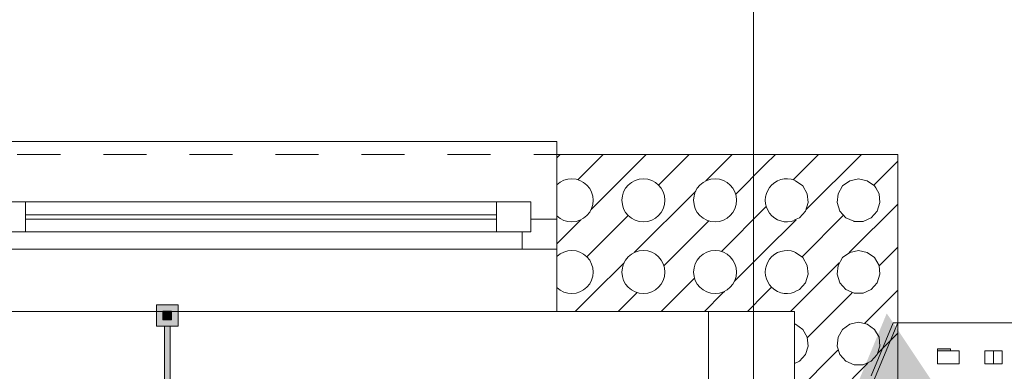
# Model space of a CAD drawing. Header units: metres. Extents: x -80 to 1923, y -189 to 69.
# Tile 160 of 256: x 954.537 to 956.825, y 24.319 to 25.136. Entities that reach past the tile are written whole.
import ezdxf

# ---------------------------------------------------------------- set-up
doc = ezdxf.new("R2010")
doc.units = ezdxf.units.M
doc.header["$MEASUREMENT"] = 0
doc.linetypes.add('Strichlinie eng', pattern=[0.115, 0.075, -0.04])
doc.linetypes.add('Wipeout_Contour', pattern=[1, 0, -1])
for name, color, linetype in [('10 Fassade', 7, 'Continuous'), ('70 Entwässerung_Schmutzwasser', 7, 'Continuous'), ('Abbruch_00 Linien_Kreise_Splines', 7, 'Continuous'), ('Abbruch_00 Schraffuren', 7, 'Continuous'), ('Neubau_00 Schraffuren', 7, 'Continuous'), ('Neubau_10 Wand außen', 7, 'Continuous'), ('Neubau_10 Wand innen', 7, 'Continuous'), ('Neubau_50 Möblierung', 7, 'Continuous')]:
    doc.layers.add(name, color=color, linetype=linetype)
doc.linetypes.add('Abbruch 1', pattern='A,0,[1,995_ARC_250 PAU_GR+SC_2607011.Shx,S=0.001984,R=0,X=0,Y=0],-0.25,0', length=0.25)

# ---------------------------------------------------------------- blocks, each defined once
blk = doc.blocks.new('*X232', base_point=(929.77, 0))
at = {"layer": 'Neubau_10 Wand außen', "color": 8, "linetype": 'Continuous', "lineweight": 9}
for p, q in [((956.5477, 24.7777), (956.5777, 24.8077)), ((956.5342, 24.7321), (956.5265, 24.7455)), ((956.5364, 24.7114), (956.5342, 24.7321)), ((956.4651, 24.5951), (956.5777, 24.7077)), ((956.5161, 24.6762), (956.53, 24.6917)), ((956.53, 24.6917), (956.5364, 24.7114)), ((956.4756, 24.6681), (956.4763, 24.6678)), ((956.4763, 24.6678), (956.4971, 24.6678)), ((956.4971, 24.6678), (956.5161, 24.6762)), ((956.4867, 24.6), (956.4663, 24.5957)), ((956.507, 24.5957), (956.4867, 24.6)), ((956.5345, 24.5645), (956.5777, 24.6077)), ((956.4495, 24.5835), (956.4391, 24.5655)), ((956.4663, 24.5957), (956.4495, 24.5835)), ((956.5238, 24.5835), (956.507, 24.5957)), ((956.5342, 24.5655), (956.5238, 24.5835)), ((956.37, 24.5), (956.4416, 24.5715)), ((956.4391, 24.5655), (956.4369, 24.5448)), ((956.5364, 24.5448), (956.5342, 24.5655)), ((956.4369, 24.5448), (956.4434, 24.525)), ((956.53, 24.525), (956.5364, 24.5448)), ((956.4434, 24.525), (956.4573, 24.5095)), ((956.4573, 24.5095), (956.4763, 24.5011)), ((956.4971, 24.5011), (956.5161, 24.5095)), ((956.5161, 24.5095), (956.53, 24.525)), ((956.57, 24.5), (956.5777, 24.5077)), ((956.3557, 24.4857), (956.37, 24.5)), ((956.4283, 24.4583), (956.47, 24.5)), ((956.47, 24.5), (956.4722, 24.5022)), ((956.4763, 24.5011), (956.4971, 24.5011)), ((956.5283, 24.4583), (956.57, 24.5))]:
    blk.add_line(p, q, dxfattribs=at)
blk = doc.blocks.new('*X234', base_point=(929.77, 0))
at = {"layer": 'Neubau_10 Wand außen', "color": 8, "linetype": 'Continuous', "lineweight": 9}
for p, q in [((956.3377, 24.7677), (956.3933, 24.8233)), ((956.3651, 24.6951), (956.4933, 24.8233)), ((956.3403, 24.7623), (956.3377, 24.7629)), ((956.3572, 24.7501), (956.3403, 24.7623)), ((956.4663, 24.7623), (956.4495, 24.7501)), ((956.4867, 24.7667), (956.4663, 24.7623)), ((956.507, 24.7623), (956.4867, 24.7667)), ((956.5238, 24.7501), (956.507, 24.7623)), ((956.522, 24.752), (956.5477, 24.7777)), ((956.3676, 24.7321), (956.3572, 24.7501)), ((956.4495, 24.7501), (956.4391, 24.7321)), ((956.5265, 24.7455), (956.5238, 24.7501)), ((956.3697, 24.7114), (956.3676, 24.7321)), ((956.4391, 24.7321), (956.4369, 24.7114)), ((956.3494, 24.6762), (956.3633, 24.6917)), ((956.3633, 24.6917), (956.3697, 24.7114)), ((956.4369, 24.7114), (956.4434, 24.6917)), ((956.4434, 24.6917), (956.4573, 24.6762)), ((956.3377, 24.671), (956.3494, 24.6762)), ((956.3377, 24.6677), (956.3416, 24.6715)), ((956.3554, 24.5854), (956.4513, 24.6813)), ((956.4573, 24.6762), (956.4756, 24.6681)), ((956.3403, 24.5957), (956.3377, 24.5962)), ((956.3572, 24.5835), (956.3403, 24.5957)), ((956.3676, 24.5655), (956.3572, 24.5835)), ((956.3697, 24.5448), (956.3676, 24.5655)), ((956.3633, 24.525), (956.3697, 24.5448)), ((956.3377, 24.5043), (956.3494, 24.5095)), ((956.3494, 24.5095), (956.3633, 24.525)), ((956.3377, 24.4677), (956.3557, 24.4857))]:
    blk.add_line(p, q, dxfattribs=at)
blk = doc.blocks.new('*X237', base_point=(929.77, 0))
at = {"layer": 'Neubau_10 Wand außen', "color": 8, "linetype": 'Continuous', "lineweight": 9}
for p, q in [((955.7853, 24.8153), (955.7933, 24.8233)), ((955.8345, 24.7645), (955.8933, 24.8233)), ((955.8651, 24.6951), (955.9933, 24.8233)), ((956.022, 24.752), (956.0933, 24.8233)), ((956.1318, 24.7618), (956.1933, 24.8233)), ((956.27, 24.8), (956.2933, 24.8233)), ((956.2012, 24.7312), (956.27, 24.8)), ((956.3345, 24.7645), (956.3377, 24.7677)), ((955.9651, 24.5951), (956.1082, 24.7382)), ((956.1678, 24.5978), (956.27, 24.7)), ((956.27, 24.7), (956.2722, 24.7022)), ((955.7853, 24.6153), (955.8416, 24.6715)), ((955.8554, 24.5854), (955.9513, 24.6813)), ((956.0345, 24.5645), (956.1388, 24.6688)), ((956.27, 24.6), (956.3377, 24.6677)), ((956.1985, 24.5285), (956.27, 24.6)), ((955.87, 24.5), (955.9416, 24.5715)), ((956.07, 24.5), (956.1055, 24.5355)), ((956.27, 24.5), (956.2846, 24.5146)), ((955.8283, 24.4583), (955.87, 24.5)), ((955.9283, 24.4583), (955.97, 24.5)), ((955.97, 24.5), (955.9722, 24.5022)), ((956.0283, 24.4583), (956.07, 24.5)), ((956.1283, 24.4583), (956.17, 24.5)), ((956.17, 24.5), (956.1749, 24.5049)), ((956.2283, 24.4583), (956.27, 24.5)), ((956.3283, 24.4583), (956.3377, 24.4677))]:
    blk.add_line(p, q, dxfattribs=at)
for centre in [(955.9867, 24.7167), (956.1533, 24.7167), (955.9867, 24.55), (956.1533, 24.55)]:
    blk.add_circle(centre, 0.05, dxfattribs=at)
for centre, start, end in [((955.82, 24.7167), 226.0458, 133.9542), ((956.32, 24.7167), 69.2577, 290.7423), ((955.82, 24.55), 226.0458, 133.9542), ((956.32, 24.55), 69.2577, 290.7423)]:
    blk.add_arc(centre, 0.05, start, end, dxfattribs=at)
blk = doc.blocks.new('3-Flügelfenster 27')
at = {"layer": 'Neubau_10 Wand außen', "color": 7, "linetype": 'Continuous', "lineweight": 9}
for p, q in [((-1.9268, 0.18), (1.9268, 0.18)), ((1.9268, 0.18), (1.9268, 0.15)), ((1.9268, 0.15), (1.9268, 0)), ((1.9268, 0), (1.9268, -0.07)), ((1.9268, 0), (1.9268, -0.07)), ((1.9268, -0.07), (1.9268, -0.215)), ((-1.9268, -0.215), (1.9268, -0.215))]:
    blk.add_line(p, q, dxfattribs=at)
at = {"layer": 'Neubau_10 Wand außen', "color": 7, "linetype": 'Strichlinie eng', "lineweight": 9}
blk.add_line((-1.9268, 0.15), (1.9268, 0.15), dxfattribs=at)
at = {"layer": 'Neubau_10 Wand außen', "color": 7, "linetype": 'Continuous', "lineweight": 13}
for p, q in [((0.6123, 0.04), (0.6923, 0.04)), ((0.6923, 0.04), (1.7868, 0.04)), ((0.6923, 0.04), (0.6923, -0.03)), ((1.7868, -0.03), (1.7868, 0.04)), ((1.7868, 0.04), (1.8668, 0.04)), ((1.8668, 0.04), (1.8668, -0.03)), ((0.6923, 0.01), (1.7868, 0.01)), ((1.8668, -0.03), (1.8668, 0)), ((1.8668, 0), (1.9268, 0)), ((1.7868, 0), (0.6923, 0)), ((0.6923, -0.03), (0.6323, -0.03)), ((1.7868, -0.03), (0.6923, -0.03)), ((1.8668, -0.03), (1.7868, -0.03)), ((1.8468, -0.07), (1.8468, -0.03)), ((1.8468, -0.03), (1.8668, -0.03)), ((1.8468, -0.07), (-1.8468, -0.07)), ((1.9268, -0.07), (1.8468, -0.07))]:
    blk.add_line(p, q, dxfattribs=at)
blk = doc.blocks.new('*X703', base_point=(929.77, 0))
at = {"layer": 'Neubau_10 Wand innen', "color": 8, "linetype": 'Continuous', "lineweight": 9}
for p, q in [((956.3678, 24.3978), (956.4283, 24.4583)), ((956.5012, 24.4312), (956.5283, 24.4583)), ((956.3403, 24.429), (956.3377, 24.4296)), ((956.3572, 24.4168), (956.3403, 24.429)), ((956.3676, 24.3988), (956.3572, 24.4168)), ((956.4495, 24.4168), (956.4391, 24.3988)), ((956.4663, 24.429), (956.4495, 24.4168)), ((956.4867, 24.4333), (956.4663, 24.429)), ((956.507, 24.429), (956.4867, 24.4333)), ((956.5238, 24.4168), (956.507, 24.429)), ((956.5342, 24.3988), (956.5238, 24.4168)), ((956.3697, 24.3781), (956.3676, 24.3988)), ((956.4391, 24.3988), (956.4369, 24.3781)), ((956.5318, 24.3618), (956.5777, 24.4077)), ((956.5364, 24.3781), (956.5342, 24.3988)), ((956.3633, 24.3583), (956.3697, 24.3781)), ((956.4369, 24.3781), (956.4434, 24.3583)), ((956.53, 24.3583), (956.5364, 24.3781)), ((956.3377, 24.2677), (956.4388, 24.3688)), ((956.3494, 24.3429), (956.3633, 24.3583)), ((956.4434, 24.3583), (956.4573, 24.3429)), ((956.5161, 24.3429), (956.53, 24.3583)), ((956.3377, 24.3377), (956.3494, 24.3429)), ((956.3651, 24.1951), (956.5082, 24.3382)), ((956.4573, 24.3429), (956.4763, 24.3344)), ((956.4763, 24.3344), (956.4971, 24.3344)), ((956.4971, 24.3344), (956.5161, 24.3429))]:
    blk.add_line(p, q, dxfattribs=at)
blk = doc.blocks.new('WC-Trennwand - Nische - GSDE[279]_1', base_point=(954.8802, 20.3089))
at = {"layer": 'Neubau_50 Möblierung', "linetype": 'Continuous', "lineweight": 0, "true_color": 0xffffff}
for points in [[(954.8552, 24.4239), (954.9052, 24.4239), (954.9052, 24.4739), (954.8552, 24.4739)], [(954.8702, 24.4389), (954.8902, 24.4389), (954.8902, 24.4589), (954.8702, 24.4589)], [(954.8737, 24.2814), (954.8867, 24.2814), (954.8867, 24.4239), (954.8737, 24.4239)]]:
    blk.add_hatch(color=7, dxfattribs=at).paths.add_polyline_path(points)
at = {"layer": 'Neubau_50 Möblierung', "color": 8, "linetype": 'Continuous', "lineweight": 18, "flags": 128}
for points in [[(954.8552, 24.4239), (954.8552, 24.4739), (954.9052, 24.4739), (954.9052, 24.4239)], [(954.8702, 24.4389), (954.8702, 24.4589), (954.8902, 24.4589), (954.8902, 24.4389)], [(954.8737, 24.2814), (954.8737, 24.4239), (954.8867, 24.4239), (954.8867, 24.2814)]]:
    blk.add_lwpolyline(points, close=True, dxfattribs=at)

msp = doc.modelspace()

# ---------------------------------------------------------------- linework, layer by layer
at = {"layer": '10 Fassade', "color": 7, "linetype": 'Continuous', "lineweight": 9}
for p, q in [((956.5669, 24.4319), (956.5159, 24.3086)), ((956.7004, 24.4319), (956.5669, 24.4319))]:
    msp.add_line(p, q, dxfattribs=at)
at = {"layer": '10 Fassade', "color": 7, "linetype": 'Continuous', "lineweight": 13}
for p, q in [((956.5669, 24.4319), (956.5159, 24.3086)), ((956.7004, 24.4319), (956.5669, 24.4319)), ((956.8004, 24.4319), (956.7004, 24.4319)), ((956.8004, 24.4319), (956.7004, 24.4319)), ((956.8504, 24.4319), (956.8004, 24.4319)), ((956.8504, 24.4319), (956.8004, 24.4319))]:
    msp.add_line(p, q, dxfattribs=at)
at = {"layer": '70 Entwässerung_Schmutzwasser', "color": 34, "linetype": 'Continuous', "lineweight": 18, "true_color": 0xa85100}
msp.add_line((956.2422, 20.8006), (956.2422, 32.6601), dxfattribs=at)
at = {"layer": 'Neubau_00 Schraffuren', "color": 7, "linetype": 'Continuous', "lineweight": 9, "flags": 128}
msp.add_lwpolyline([(956.3378, 24.4583), (956.3378, 20.3157), (956.1377, 20.3157), (956.1378, 24.4583)], close=True, dxfattribs=at)
at = {"layer": 'Neubau_10 Wand außen', "color": 7, "linetype": 'Continuous', "lineweight": 9}
for p, q in [((955.7853, 24.8233), (955.7853, 24.6733)), ((955.7853, 24.6733), (955.7853, 24.6033)), ((955.7853, 24.6033), (955.7853, 24.4583))]:
    msp.add_line(p, q, dxfattribs=at)
at = {"layer": 'Neubau_10 Wand außen', "color": 7, "linetype": 'Continuous', "lineweight": 9, "flags": 128}
for points in [[(956.5777, 24.8233), (955.7853, 24.8233)], [(955.7853, 24.4583), (956.3377, 24.4583)]]:
    msp.add_lwpolyline(points, dxfattribs=at)
at = {"layer": 'Neubau_10 Wand innen', "color": 7, "linetype": 'Continuous', "lineweight": 9, "flags": 128}
for points in [[(956.5777, 24.8233), (956.5777, 24.4583)], [(956.3377, 24.4583), (956.3377, 20.196)], [(956.5777, 20.196), (956.5777, 24.4583)]]:
    msp.add_lwpolyline(points, dxfattribs=at)

# ---------------------------------------------------------------- block references
at = {"layer": 'Neubau_10 Wand außen', "color": 7, "linetype": 'Continuous', "lineweight": 13}
msp.add_blockref('3-Flügelfenster 27', (953.8585, 24.6733), dxfattribs=at)
at = {"layer": 'Neubau_10 Wand außen', "color": 7, "lineweight": 9}
for name in ['*X237', '*X234', '*X232']:
    msp.add_blockref(name, (929.77, 0), dxfattribs=at)
at = {"layer": 'Neubau_10 Wand innen', "color": 7, "lineweight": 9}
msp.add_blockref('*X703', (929.77, 0), dxfattribs=at)
at = {"layer": 'Neubau_50 Möblierung', "color": 8, "linetype": 'Continuous', "lineweight": 18}
msp.add_blockref('WC-Trennwand - Nische - GSDE[279]_1', (954.8802, 20.3089), dxfattribs=at)

# ---------------------------------------------------------------- wipeouts: each hides what was drawn before it
at = {"color": 254, "linetype": 'Wipeout_Contour', "lineweight": 0, "ltscale": 3828.021624}
msp.add_wipeout([(956.6704, 24.3669), (956.6704, 24.3369), (956.7204, 24.3369), (956.7204, 24.3669)], dxfattribs=at).dxf.layer = '10 Fassade'
at = {"color": 254, "linetype": 'Wipeout_Contour', "lineweight": 0, "ltscale": 3828.441488}
msp.add_wipeout([(956.7804, 24.3669), (956.7804, 24.3369), (956.8204, 24.3369), (956.8204, 24.3669)], dxfattribs=at).dxf.layer = '10 Fassade'

# ---------------------------------------------------------------- next in the draw order: hatches: boundary and pattern name
at = {"layer": '10 Fassade', "linetype": 'Continuous', "lineweight": 0, "true_color": 0x000000}
msp.add_hatch(color=18, dxfattribs=at).paths.add_polyline_path([(956.6704, 24.3719), (956.6704, 24.3669), (956.7004, 24.3669), (956.7004, 24.3719)])

# ---------------------------------------------------------------- next in the draw order: linework, layer by layer
at = {"layer": '10 Fassade', "color": 7, "linetype": 'Continuous', "lineweight": 9}
for p, q in [((956.6704, 24.3719), (956.6704, 24.3669)), ((956.7004, 24.3719), (956.6704, 24.3719)), ((956.6704, 24.3669), (956.6704, 24.3369)), ((956.7004, 24.3669), (956.6704, 24.3669)), ((956.7004, 24.3369), (956.6704, 24.3369))]:
    msp.add_line(p, q, dxfattribs=at)
at = {"layer": '10 Fassade', "color": 7, "linetype": 'Continuous', "lineweight": 13}
for p, q in [((956.7004, 24.3719), (956.7004, 24.3669)), ((956.7204, 24.3669), (956.7004, 24.3669)), ((956.7204, 24.3669), (956.7204, 24.3369)), ((956.7804, 24.3669), (956.7804, 24.3369)), ((956.8004, 24.3669), (956.7804, 24.3669)), ((956.8204, 24.3669), (956.8004, 24.3669)), ((956.8204, 24.3669), (956.8204, 24.3369)), ((956.7204, 24.3369), (956.7004, 24.3369)), ((956.8004, 24.3369), (956.7804, 24.3369)), ((956.8204, 24.3369), (956.8004, 24.3369))]:
    msp.add_line(p, q, dxfattribs=at)
at = {"layer": '10 Fassade', "color": 7, "linetype": 'Continuous', "lineweight": 9, "flags": 128}
for points in [[(956.7204, 24.3369), (956.7204, 24.3669), (956.6704, 24.3669), (956.6704, 24.3369)], [(956.8204, 24.3369), (956.8204, 24.3669), (956.7804, 24.3669), (956.7804, 24.3369)]]:
    msp.add_lwpolyline(points, close=True, dxfattribs=at)
msp.add_lwpolyline([(956.8004, 24.3369), (956.8004, 24.3669)], dxfattribs=at)

# ---------------------------------------------------------------- next in the draw order: wipeouts: each hides what was drawn before it
at = {"color": 254, "linetype": 'Wipeout_Contour', "lineweight": 0, "ltscale": 3828.021624}
msp.add_wipeout([(956.6704, 24.3669), (956.6704, 24.3369), (956.7204, 24.3369), (956.7204, 24.3669)], dxfattribs=at).dxf.layer = '10 Fassade'
at = {"color": 254, "linetype": 'Wipeout_Contour', "lineweight": 0, "ltscale": 3828.441488}
msp.add_wipeout([(956.7804, 24.3669), (956.7804, 24.3369), (956.8204, 24.3369), (956.8204, 24.3669)], dxfattribs=at).dxf.layer = '10 Fassade'

# ---------------------------------------------------------------- next in the draw order: hatches: boundary and pattern name
at = {"layer": '10 Fassade', "linetype": 'Continuous', "lineweight": 0, "true_color": 0x000000}
msp.add_hatch(color=18, dxfattribs=at).paths.add_polyline_path([(956.6704, 24.3719), (956.6704, 24.3669), (956.7004, 24.3669), (956.7004, 24.3719)])
at = {"layer": 'Abbruch_00 Schraffuren', "linetype": 'Continuous', "lineweight": 0, "true_color": 0xffffff}
msp.add_hatch(color=7, dxfattribs=at).paths.add_polyline_path([(950.446, 20.162), (955.0382, 20.2004), (956.6946, 24.2409), (956.5522, 24.454), (954.8668, 20.3852), (950.446, 20.3852)])

# ---------------------------------------------------------------- next in the draw order: linework, layer by layer
at = {"layer": '10 Fassade', "color": 7, "linetype": 'Continuous', "lineweight": 13}
for p, q in [((956.6704, 24.3719), (956.6704, 24.3669)), ((956.7004, 24.3719), (956.6704, 24.3719)), ((956.7004, 24.3719), (956.7004, 24.3669)), ((956.6704, 24.3669), (956.6704, 24.3369)), ((956.7004, 24.3669), (956.6704, 24.3669)), ((956.7204, 24.3669), (956.7004, 24.3669)), ((956.7204, 24.3669), (956.7204, 24.3369)), ((956.7804, 24.3669), (956.7804, 24.3369)), ((956.8004, 24.3669), (956.7804, 24.3669)), ((956.8204, 24.3669), (956.8004, 24.3669)), ((956.8204, 24.3669), (956.8204, 24.3369)), ((956.7004, 24.3369), (956.6704, 24.3369)), ((956.7204, 24.3369), (956.7004, 24.3369)), ((956.8004, 24.3369), (956.7804, 24.3369)), ((956.8204, 24.3369), (956.8004, 24.3369))]:
    msp.add_line(p, q, dxfattribs=at)
at = {"layer": '10 Fassade', "color": 7, "linetype": 'Continuous', "lineweight": 13, "flags": 128}
for points in [[(956.7204, 24.3369), (956.7204, 24.3669), (956.6704, 24.3669), (956.6704, 24.3369)], [(956.8204, 24.3369), (956.8204, 24.3669), (956.7804, 24.3669), (956.7804, 24.3369)]]:
    msp.add_lwpolyline(points, close=True, dxfattribs=at)
msp.add_lwpolyline([(956.8004, 24.3369), (956.8004, 24.3669)], dxfattribs=at)
at = {"layer": 'Abbruch_00 Linien_Kreise_Splines', "color": 40, "linetype": 'Abbruch 1', "lineweight": 9, "true_color": 0xe6c200}
msp.add_lwpolyline([(956.5777, 24.4319), (954.8812, 20.3622), (950.5013, 20.3622), (950.5013, 20.2022), (954.9881, 20.2022), (956.6739, 24.2719), (956.5777, 24.2719), (956.6739, 24.2719)], dxfattribs=at)

doc.saveas('drawing.dxf')
